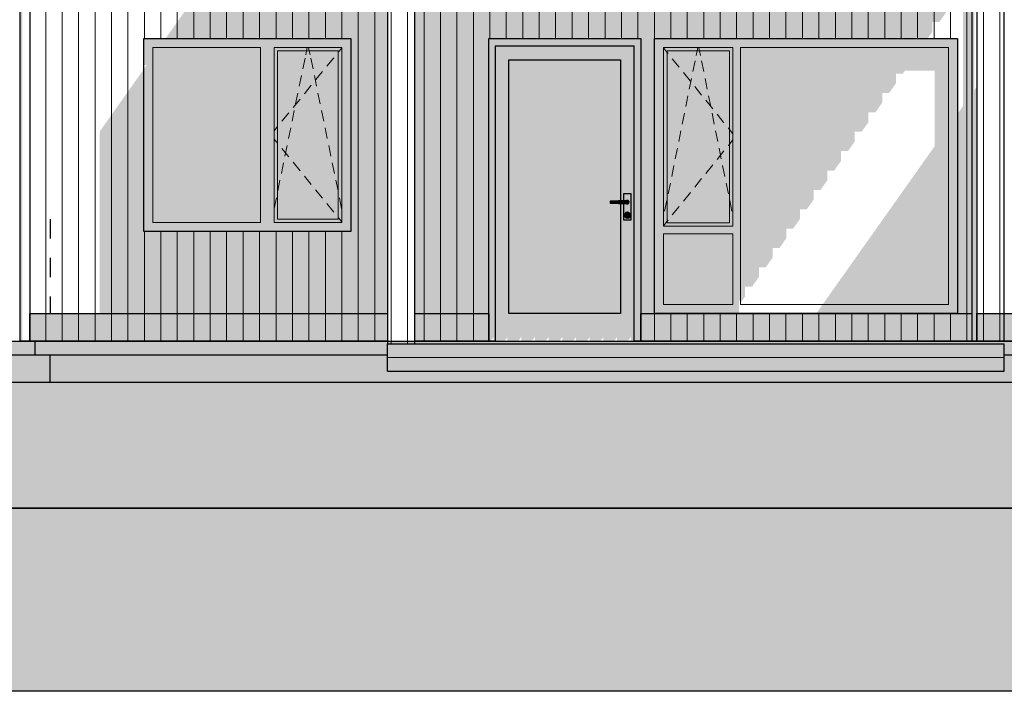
# Model space of a CAD drawing. Header units: millimetres. Extents: x -173540 to -139139, y 35243 to 48180.
# Tile 2 of 21: x -166166 to -158982, y 35243 to 40146. Entities that reach past the tile are written whole.
import ezdxf

# ---------------------------------------------------------------- set-up
doc = ezdxf.new("R2010")
doc.units = ezdxf.units.MM
doc.header["$LTSCALE"] = 0.5
doc.header["$MEASUREMENT"] = 0
doc.linetypes.add('PLINE', pattern=[0])
doc.linetypes.add('Små Stiplet', pattern=[564.444444, 282.222222, -282.222222])
for name, color, linetype in [('0(Nye konstruksjoner)', 7, 'Continuous'), ('23-- Yttervegger(Nye konstruksjoner)', 7, 'Continuous'), ('231- Bærende yttervegger(Nye konstruksjoner)', 7, 'Continuous'), ('244- Vinduer_ dører_ foldevegger(Nye konstruksjoner)', 7, 'Continuous'), ('25-- Dekker(Nye konstruksjoner)', 7, 'Continuous'), ('265- Gesimser_ takrenner og nedløp(Nye konstruksjoner)', 7, 'Continuous'), ('878- Annen overflate_visuell informasjon (Skravur)(Nye konstruksjoner)', 7, 'Continuous')]:
    doc.layers.add(name, color=color, linetype=linetype)
for name, color, linetype, lineweight in [('234- Vinduer_ dører_ porter(Nye konstruksjoner)', 7, 'Continuous', 0), ('235- Utvendig kledning og overflate(Nye konstruksjoner)', 7, 'Continuous', 0), ('255- Gulvoverflate(Nye konstruksjoner)', 7, 'Continuous', 0)]:
    doc.layers.add(name, color=color, linetype=linetype, lineweight=lineweight)

# ---------------------------------------------------------------- blocks, each defined once
blk = doc.blocks.new('*X2', base_point=(14542393.9, 0))
at = {"layer": '235- Utvendig kledning og overflate(Nye konstruksjoner)', "linetype": 'PLINE'}
for p, q in [((-165976.5, 41300), (-165976.5, 40002.7)), ((-165976.5, 40000), (-165976.5, 41300)), ((-165856.5, 41300), (-165856.5, 40002.7)), ((-165856.5, 40000), (-165856.5, 41300)), ((-165736.5, 41300), (-165736.5, 40002.7)), ((-165736.5, 40000), (-165736.5, 41300)), ((-165616.4, 41300), (-165616.4, 40002.7)), ((-165616.4, 40000), (-165616.4, 41300)), ((-165496.4, 41300), (-165496.4, 40002.7)), ((-165496.4, 40000), (-165496.4, 41300)), ((-165376.4, 41300), (-165376.4, 40002.7)), ((-165376.4, 40000), (-165376.4, 41300)), ((-165256.3, 41300), (-165256.3, 40010)), ((-165256.3, 40010), (-165256.3, 41300)), ((-165136.3, 41300), (-165136.3, 40010)), ((-165136.3, 40010), (-165136.3, 41300)), ((-165016.3, 41300), (-165016.3, 40010)), ((-165016.3, 40010), (-165016.3, 41300)), ((-164896.2, 41300), (-164896.2, 40010)), ((-164896.2, 40010), (-164896.2, 41300)), ((-164776.2, 41300), (-164776.2, 40010)), ((-164776.2, 40010), (-164776.2, 41300)), ((-164656.2, 41300), (-164656.2, 40010)), ((-164656.2, 40010), (-164656.2, 41300)), ((-164536.1, 41300), (-164536.1, 40010)), ((-164536.1, 40010), (-164536.1, 41300)), ((-164416.1, 41300), (-164416.1, 40010)), ((-164416.1, 40010), (-164416.1, 41300)), ((-164296.1, 41300), (-164296.1, 40010)), ((-164296.1, 40010), (-164296.1, 41300)), ((-164176.1, 41300), (-164176.1, 40010)), ((-164176.1, 40010), (-164176.1, 41300)), ((-164056, 41300), (-164056, 40010)), ((-164056, 40010), (-164056, 41300)), ((-163936, 41300), (-163936, 40010)), ((-163936, 40010), (-163936, 41300)), ((-163816, 41300), (-163816, 40010)), ((-163816, 40010), (-163816, 41300)), ((-163695.9, 41300), (-163695.9, 40002.7)), ((-163695.9, 40000), (-163695.9, 41300)), ((-163575.9, 41300), (-163575.9, 40002.7)), ((-163575.9, 40000), (-163575.9, 41300)), ((-165976.5, 40002.7), (-165976.5, 37800)), ((-165976.5, 37800), (-165976.5, 40000)), ((-165856.5, 40002.7), (-165856.5, 37800)), ((-165856.5, 37800), (-165856.5, 40000)), ((-165736.5, 40002.7), (-165736.5, 37800)), ((-165736.5, 37800), (-165736.5, 40000)), ((-165616.4, 40002.7), (-165616.4, 37800)), ((-165616.4, 37800), (-165616.4, 40000)), ((-165496.4, 40002.7), (-165496.4, 37800)), ((-165496.4, 37800), (-165496.4, 40000)), ((-165376.4, 40002.7), (-165376.4, 37800)), ((-165376.4, 37800), (-165376.4, 40000)), ((-163695.9, 40002.7), (-163695.9, 37800)), ((-163695.9, 37800), (-163695.9, 40000)), ((-163575.9, 40002.7), (-163575.9, 37800)), ((-163575.9, 37800), (-163575.9, 40000)), ((-165256.3, 38600), (-165256.3, 37800)), ((-165256.3, 37800), (-165256.3, 38600)), ((-165136.3, 38600), (-165136.3, 37800)), ((-165136.3, 37800), (-165136.3, 38600)), ((-165016.3, 38600), (-165016.3, 37800)), ((-165016.3, 37800), (-165016.3, 38600)), ((-164896.2, 38600), (-164896.2, 37800)), ((-164896.2, 37800), (-164896.2, 38600)), ((-164776.2, 38600), (-164776.2, 37800)), ((-164776.2, 37800), (-164776.2, 38600)), ((-164656.2, 38600), (-164656.2, 37800)), ((-164656.2, 37800), (-164656.2, 38600)), ((-164536.1, 38600), (-164536.1, 37800)), ((-164536.1, 37800), (-164536.1, 38600)), ((-164416.1, 38600), (-164416.1, 37800)), ((-164416.1, 37800), (-164416.1, 38600)), ((-164296.1, 38600), (-164296.1, 37800)), ((-164296.1, 37800), (-164296.1, 38600)), ((-164176.1, 38600), (-164176.1, 37800)), ((-164176.1, 37800), (-164176.1, 38600)), ((-164056, 38600), (-164056, 37800)), ((-164056, 37800), (-164056, 38600)), ((-163936, 38600), (-163936, 37800)), ((-163936, 37800), (-163936, 38600)), ((-163816, 38600), (-163816, 37800)), ((-163816, 37800), (-163816, 38600))]:
    blk.add_line(p, q, dxfattribs=at)
blk = doc.blocks.new('*X3', base_point=(14542393.9, 0))
at = {"layer": '235- Utvendig kledning og overflate(Nye konstruksjoner)', "linetype": 'PLINE'}
for p, q in [((-163095.8, 41080), (-163095.8, 40002.7)), ((-163095.8, 40000), (-163095.8, 41080)), ((-162975.7, 41080), (-162975.7, 40002.7)), ((-162975.7, 40000), (-162975.7, 41080)), ((-162495.6, 41080), (-162495.6, 40010)), ((-162495.6, 40010), (-162495.6, 41080)), ((-162375.6, 41080), (-162375.6, 40010)), ((-162375.6, 40010), (-162375.6, 41080)), ((-161895.5, 41080), (-161895.5, 40010)), ((-161895.5, 40010), (-161895.5, 41080)), ((-161775.4, 41080), (-161775.4, 40010)), ((-161775.4, 40010), (-161775.4, 41080)), ((-161295.3, 41080), (-161295.3, 40010)), ((-161295.3, 40010), (-161295.3, 41080)), ((-161175.3, 41080), (-161175.3, 40010)), ((-161175.3, 40010), (-161175.3, 41080)), ((-160695.1, 41080), (-160695.1, 40010)), ((-160695.1, 40010), (-160695.1, 41080)), ((-160575.1, 41080), (-160575.1, 40010)), ((-160575.1, 40010), (-160575.1, 41080)), ((-160095, 41080), (-160095, 40010)), ((-160095, 40010), (-160095, 41080)), ((-159975, 41080), (-159975, 40010)), ((-159975, 40010), (-159975, 41080)), ((-159494.8, 41080), (-159494.8, 40010)), ((-159494.8, 40010), (-159494.8, 41080)), ((-159374.8, 41080), (-159374.8, 40010)), ((-159374.8, 40010), (-159374.8, 41080)), ((-163215.8, 40800), (-163215.8, 40002.7)), ((-163215.8, 40000), (-163215.8, 40800)), ((-162855.7, 40800), (-162855.7, 40002.7)), ((-162855.7, 40000), (-162855.7, 40800)), ((-162735.7, 40800), (-162735.7, 40010)), ((-162735.7, 40010), (-162735.7, 40800)), ((-162615.6, 40800), (-162615.6, 40010)), ((-162615.6, 40010), (-162615.6, 40800)), ((-162255.6, 40800), (-162255.6, 40010)), ((-162255.6, 40010), (-162255.6, 40800)), ((-162135.5, 40800), (-162135.5, 40010)), ((-162135.5, 40010), (-162135.5, 40800)), ((-162015.5, 40800), (-162015.5, 40010)), ((-162015.5, 40010), (-162015.5, 40800)), ((-161655.4, 40800), (-161655.4, 40010)), ((-161655.4, 40010), (-161655.4, 40800)), ((-161535.4, 40800), (-161535.4, 40002.7)), ((-161535.4, 40000), (-161535.4, 40800)), ((-161415.3, 40800), (-161415.3, 40010)), ((-161415.3, 40010), (-161415.3, 40800)), ((-161055.2, 40800), (-161055.2, 40010)), ((-161055.2, 40010), (-161055.2, 40800)), ((-160935.2, 40800), (-160935.2, 40010)), ((-160935.2, 40010), (-160935.2, 40800)), ((-160815.2, 40800), (-160815.2, 40010)), ((-160815.2, 40010), (-160815.2, 40800)), ((-160455.1, 40800), (-160455.1, 40010)), ((-160455.1, 40010), (-160455.1, 40800)), ((-160335.1, 40800), (-160335.1, 40010)), ((-160335.1, 40010), (-160335.1, 40800)), ((-160215, 40800), (-160215, 40010)), ((-160215, 40010), (-160215, 40800)), ((-159854.9, 40800), (-159854.9, 40010)), ((-159854.9, 40010), (-159854.9, 40800)), ((-159734.9, 40800), (-159734.9, 40010)), ((-159734.9, 40010), (-159734.9, 40800)), ((-159614.9, 40800), (-159614.9, 40010)), ((-159614.9, 40010), (-159614.9, 40800)), ((-159254.8, 40800), (-159254.8, 40002.7)), ((-159254.8, 40000), (-159254.8, 40800)), ((-163215.8, 40002.7), (-163215.8, 37800)), ((-163215.8, 37800), (-163215.8, 40000)), ((-163095.8, 40002.7), (-163095.8, 37800)), ((-163095.8, 37800), (-163095.8, 40000)), ((-162975.7, 40002.7), (-162975.7, 37800)), ((-162975.7, 37800), (-162975.7, 40000)), ((-162855.7, 40002.7), (-162855.7, 37800)), ((-162855.7, 37800), (-162855.7, 40000)), ((-161535.4, 40002.7), (-161535.4, 37800)), ((-161535.4, 37800), (-161535.4, 40000)), ((-159254.8, 40002.7), (-159254.8, 37800)), ((-159254.8, 37800), (-159254.8, 40000)), ((-161415.3, 38000), (-161415.3, 37800)), ((-161415.3, 37800), (-161415.3, 38000)), ((-161295.3, 38000), (-161295.3, 37800)), ((-161295.3, 37800), (-161295.3, 38000)), ((-161175.3, 38000), (-161175.3, 37800)), ((-161175.3, 37800), (-161175.3, 38000)), ((-161055.2, 38000), (-161055.2, 37800)), ((-161055.2, 37800), (-161055.2, 38000)), ((-160935.2, 38000), (-160935.2, 37800)), ((-160935.2, 37800), (-160935.2, 38000)), ((-160815.2, 38000), (-160815.2, 37800)), ((-160815.2, 37800), (-160815.2, 38000)), ((-160695.1, 38000), (-160695.1, 37800)), ((-160695.1, 37800), (-160695.1, 38000)), ((-160575.1, 38000), (-160575.1, 37800)), ((-160575.1, 37800), (-160575.1, 38000)), ((-160455.1, 38000), (-160455.1, 37800)), ((-160455.1, 37800), (-160455.1, 38000)), ((-160335.1, 38000), (-160335.1, 37800)), ((-160335.1, 37800), (-160335.1, 38000)), ((-160215, 38000), (-160215, 37800)), ((-160215, 37800), (-160215, 38000)), ((-160095, 38000), (-160095, 37800)), ((-160095, 37800), (-160095, 38000)), ((-159975, 38000), (-159975, 37800)), ((-159975, 37800), (-159975, 38000)), ((-159854.9, 38000), (-159854.9, 37800)), ((-159854.9, 37800), (-159854.9, 38000)), ((-159734.9, 38000), (-159734.9, 37800)), ((-159734.9, 37800), (-159734.9, 38000)), ((-159614.9, 38000), (-159614.9, 37800)), ((-159614.9, 37800), (-159614.9, 38000)), ((-159494.8, 38000), (-159494.8, 37800)), ((-159494.8, 37800), (-159494.8, 38000)), ((-159374.8, 38000), (-159374.8, 37800)), ((-159374.8, 37800), (-159374.8, 38000))]:
    blk.add_line(p, q, dxfattribs=at)
blk = doc.blocks.new('*X360', base_point=(14542393.9, 0))
at = {"layer": '235- Utvendig kledning og overflate(Nye konstruksjoner)', "linetype": 'PLINE'}
for p, q in [((-163455.9, 40800), (-163455.9, 40002.7)), ((-163455.9, 40000), (-163455.9, 40800)), ((-163335.8, 40800), (-163335.8, 40002.7)), ((-163335.8, 40000), (-163335.8, 40800)), ((-163455.9, 40002.7), (-163455.9, 37780)), ((-163455.9, 37780), (-163455.9, 40000)), ((-163335.8, 40002.7), (-163335.8, 37780)), ((-163335.8, 37780), (-163335.8, 40000))]:
    blk.add_line(p, q, dxfattribs=at)
blk = doc.blocks.new('*X361', base_point=(14542393.9, 0))
at = {"layer": '235- Utvendig kledning og overflate(Nye konstruksjoner)', "linetype": 'PLINE'}
for p, q in [((-159134.7, 40800), (-159134.7, 40002.7)), ((-159134.7, 40000), (-159134.7, 40800)), ((-159014.7, 40800), (-159014.7, 40002.7)), ((-159014.7, 40000), (-159014.7, 40800)), ((-159134.7, 40002.7), (-159134.7, 37800)), ((-159134.7, 37800), (-159134.7, 40000)), ((-159014.7, 40002.7), (-159014.7, 37800)), ((-159014.7, 37800), (-159014.7, 40000))]:
    blk.add_line(p, q, dxfattribs=at)

msp = doc.modelspace()

# ---------------------------------------------------------------- hatches: boundary and pattern name
at = {"layer": '0(Nye konstruksjoner)', "linetype": 'Continuous'}
msp.add_hatch(color=256, dxfattribs=at).paths.add_polyline_path([(-166147.5, 43263.5), (-166166.2, 43263.5), (-166166.2, 37800), (-166147.5, 37800)])
at = {"layer": '23-- Yttervegger(Nye konstruksjoner)', "linetype": 'Continuous'}
for points in [[(-165582.1, 37800), (-165082.1, 37800), (-165082.1, 37865.5), (-165057.1, 37900.9), (-165057.1, 37830.2), (-165007.1, 37830.2), (-164957.1, 37900.9), (-164957.1, 37830.2), (-164907.1, 37830.2), (-164857.1, 37900.9), (-164857.1, 37830.2), (-164807.1, 37830.2), (-164757.1, 37900.9), (-164757.1, 37830.2), (-164707.1, 37830.2), (-164657.1, 37900.9), (-164657.1, 37830.2), (-164607.1, 37830.2), (-164557.1, 37900.9), (-164557.1, 37830.2), (-164507.1, 37830.2), (-164457.1, 37900.9), (-164457.1, 37830.2), (-164407.1, 37830.2), (-164357.1, 37900.9), (-164357.1, 37830.2), (-164307.1, 37830.2), (-164257.1, 37900.9), (-164257.1, 37830.2), (-164207.1, 37830.2), (-164157.1, 37900.9), (-164157.1, 37830.2), (-164107.1, 37830.2), (-164057.1, 37900.9), (-164057.1, 37830.2), (-164007.1, 37830.2), (-163957.1, 37900.9), (-163957.1, 37830.2), (-163907.1, 37830.2), (-163857.1, 37900.9), (-163857.1, 37830.2), (-163807.1, 37830.2), (-163757.1, 37900.9), (-163757.1, 37830.2), (-163707.1, 37830.2), (-163657.1, 37900.9), (-163657.1, 37830.2), (-163607.1, 37830.2), (-163557.1, 37900.9), (-163557.1, 37830.2), (-163507.1, 37830.2), (-163482.1, 37865.5), (-163482.1, 41300), (-164189.2, 41300), (-165101.4, 40010), (-163750.4, 40010), (-163750.4, 38600), (-165260.4, 38600), (-165260.4, 39785.2), (-165582.1, 39330.2)], [(-163257.1, 41080), (-163282.1, 41080), (-163282.1, 37865.5), (-163257.1, 37900.9), (-163257.1, 37830.2), (-163207.1, 37830.2), (-163157.1, 37900.9), (-163157.1, 37830.2), (-163107.1, 37830.2), (-163057.1, 37900.9), (-163057.1, 37830.2), (-163007.1, 37830.2), (-162957.1, 37900.9), (-162957.1, 37830.2), (-162907.1, 37830.2), (-162857.1, 37900.9), (-162857.1, 37830.2), (-162807.1, 37830.2), (-162757.1, 37900.9), (-162757.1, 37830.2), (-162744.1, 37830.2), (-162744.1, 40010), (-161634.1, 40010), (-161634.1, 37830.2), (-161607.1, 37830.2), (-161557.1, 37900.9), (-161557.1, 37830.2), (-161507.1, 37830.2), (-161457.1, 37900.9), (-161457.1, 37830.2), (-161407.1, 37830.2), (-161369.1, 37883.9), (-161369.1, 37830.2), (-161319.1, 37830.2), (-161282.1, 37882.5), (-161282.1, 37800), (-160782.1, 37800), (-160782.1, 38000), (-161534.1, 38000), (-161534.1, 40010), (-159540.8, 40010), (-159507.1, 40057.5), (-159507.1, 40128.2), (-159457.1, 40128.2), (-159407.1, 40199), (-159407.1, 40269.7), (-159357.1, 40269.7), (-159307.1, 40340.4), (-159307.1, 40411.1), (-159283.4, 40411.1), (-159283.4, 39515.4), (-159324.1, 39457.8), (-159324.1, 38000), (-160354.9, 38000), (-160496.4, 37800), (-159219.6, 37800), (-159219.6, 40800), (-159269.1, 40800), (-159269.1, 41080), (-159307.1, 41080), (-159307.1, 40800), (-159357.1, 40800), (-159357.1, 41080), (-159407.1, 41080), (-159407.1, 40800), (-159457.1, 40800), (-159457.1, 41080), (-159507.1, 41080), (-159507.1, 40800), (-159557.1, 40800), (-159557.1, 41080), (-159607.1, 41080), (-159607.1, 40800), (-159657.1, 40800), (-159657.1, 41080), (-159707.1, 41080), (-159707.1, 40800), (-159757.1, 40800), (-159757.1, 41080), (-159807.1, 41080), (-159807.1, 40800), (-159857.1, 40800), (-159857.1, 41080), (-159907.1, 41080), (-159907.1, 40800), (-159957.1, 40800), (-159957.1, 41080), (-160007.1, 41080), (-160007.1, 40800), (-160057.1, 40800), (-160057.1, 41080), (-160107.1, 41080), (-160107.1, 40800), (-160157.1, 40800), (-160157.1, 41080), (-160207.1, 41080), (-160207.1, 40800), (-160257.1, 40800), (-160257.1, 41080), (-160307.1, 41080), (-160307.1, 40800), (-160357.1, 40800), (-160357.1, 41080), (-160407.1, 41080), (-160407.1, 40800), (-160457.1, 40800), (-160457.1, 41080), (-160507.1, 41080), (-160507.1, 40800), (-160557.1, 40800), (-160557.1, 41080), (-160607.1, 41080), (-160607.1, 40800), (-160657.1, 40800), (-160657.1, 41080), (-160707.1, 41080), (-160707.1, 40800), (-160757.1, 40800), (-160757.1, 41080), (-160807.1, 41080), (-160807.1, 40800), (-160857.1, 40800), (-160857.1, 41080), (-160907.1, 41080), (-160907.1, 40800), (-160957.1, 40800), (-160957.1, 41080), (-161007.1, 41080), (-161007.1, 40800), (-161057.1, 40800), (-161057.1, 41080), (-161107.1, 41080), (-161107.1, 40800), (-161157.1, 40800), (-161157.1, 41080), (-161207.1, 41080), (-161207.1, 40800), (-161257.1, 40800), (-161257.1, 41080), (-161307.1, 41080), (-161307.1, 40800), (-161357.1, 40800), (-161357.1, 41080), (-161407.1, 41080), (-161407.1, 40800), (-161457.1, 40800), (-161457.1, 41080), (-161507.1, 41080), (-161507.1, 40800), (-161557.1, 40800), (-161557.1, 41080), (-161607.1, 41080), (-161607.1, 40800), (-161657.1, 40800), (-161657.1, 41080), (-161707.1, 41080), (-161707.1, 40800), (-161757.1, 40800), (-161757.1, 41080), (-161807.1, 41080), (-161807.1, 40800), (-161857.1, 40800), (-161857.1, 41080), (-161907.1, 41080), (-161907.1, 40800), (-161957.1, 40800), (-161957.1, 41080), (-162007.1, 41080), (-162007.1, 40800), (-162057.1, 40800), (-162057.1, 41080), (-162107.1, 41080), (-162107.1, 40800), (-162157.1, 40800), (-162157.1, 41080), (-162207.1, 41080), (-162207.1, 40800), (-162257.1, 40800), (-162257.1, 41080), (-162307.1, 41080), (-162307.1, 40800), (-162357.1, 40800), (-162357.1, 41080), (-162407.1, 41080), (-162407.1, 40800), (-162457.1, 40800), (-162457.1, 41080), (-162507.1, 41080), (-162507.1, 40800), (-162557.1, 40800), (-162557.1, 41080), (-162607.1, 41080), (-162607.1, 40800), (-162657.1, 40800), (-162657.1, 41080), (-162707.1, 41080), (-162707.1, 40800), (-162757.1, 40800), (-162757.1, 41080), (-162807.1, 41080), (-162807.1, 40800), (-162857.1, 40800), (-162857.1, 41080), (-162907.1, 41080), (-162907.1, 40800), (-162957.1, 40800), (-162957.1, 41080), (-163007.1, 41080), (-163007.1, 40800), (-163057.1, 40800), (-163057.1, 41080), (-163107.1, 41080), (-163107.1, 40800), (-163157.1, 40800), (-163157.1, 41080), (-163207.1, 41080), (-163207.1, 40800), (-163257.1, 40800)]]:
    msp.add_hatch(color=256, dxfattribs=at).paths.add_polyline_path(points)
at = {"layer": '244- Vinduer_ dører_ foldevegger(Nye konstruksjoner)', "linetype": 'Continuous'}
for points in [[(-164310.4, 39944), (-163816.4, 39944), (-163750.4, 39944), (-163750.4, 40010), (-165260.4, 40010), (-165260.4, 39944), (-165194.4, 39944), (-164410.4, 39944)], [(-165260.4, 39816.3), (-165238.4, 39816.3), (-165260.4, 39785.2), (-165260.4, 38666), (-165194.4, 38666), (-165194.4, 39944), (-165260.4, 39944)], [(-165194.4, 38666), (-164410.4, 38666), (-164410.4, 39944), (-165194.4, 39944)], [(-164310.4, 38666), (-164310.4, 39944), (-164410.4, 39944), (-164410.4, 38666)], [(-163816.4, 39944), (-164310.4, 39944), (-164310.4, 39919), (-164285.4, 39919), (-163841.4, 39919), (-163816.4, 39919)], [(-163750.4, 38666), (-163750.4, 39944), (-163816.4, 39944), (-163816.4, 38666)], [(-162744.1, 40010), (-162744.1, 39940), (-162696.1, 39940), (-162696.1, 39952), (-161682.1, 39952), (-161682.1, 39940), (-161634.1, 39940), (-161634.1, 40010)], [(-162696.1, 39852), (-162596.1, 39852), (-161782.1, 39852), (-161682.1, 39852), (-161682.1, 39952), (-162696.1, 39952)], [(-161468.1, 38638), (-161468.1, 39944), (-161534.1, 40010), (-161534.1, 38000), (-161468.1, 38066), (-161468.1, 38582)], [(-161534.1, 40010), (-161468.1, 39944), (-160962.1, 39944), (-160906.1, 39944), (-159390.1, 39944), (-159324.1, 40010)], [(-161468.1, 39944), (-161468.1, 38638), (-161442.1, 38664), (-161442.1, 39918)], [(-161468.1, 39944), (-161442.1, 39918), (-160988.1, 39918), (-160962.1, 39944)], [(-160988.1, 38664), (-160962.1, 38638), (-160962.1, 39944), (-160988.1, 39918)], [(-160962.1, 38066), (-160919.1, 38066), (-160919.1, 38096), (-160906.1, 38096), (-160906.1, 39944), (-160962.1, 39944)], [(-160906.1, 38079.1), (-160873.1, 38125.7), (-160873.1, 38196.4), (-160823.1, 38196.4), (-160773.1, 38267.1), (-160773.1, 38337.9), (-160723.1, 38337.9), (-160673.1, 38408.6), (-160673.1, 38479.3), (-160623.1, 38479.3), (-160573.1, 38550), (-160573.1, 38620.7), (-160523.1, 38620.7), (-160473.1, 38691.4), (-160473.1, 38762.1), (-160423.1, 38762.1), (-160373.1, 38832.8), (-160373.1, 38903.5), (-160323.1, 38903.5), (-160273.1, 38974.2), (-160273.1, 39045), (-160223.1, 39045), (-160173.1, 39115.7), (-160173.1, 39186.4), (-160123.1, 39186.4), (-160073.1, 39257.1), (-160073.1, 39327.8), (-160023.1, 39327.8), (-159973.1, 39398.5), (-159973.1, 39469.2), (-159923.1, 39469.2), (-159873.1, 39539.9), (-159873.1, 39610.6), (-159823.1, 39610.6), (-159773.1, 39681.4), (-159773.1, 39752.1), (-159723.1, 39752.1), (-159706.8, 39775.2), (-159490.1, 39775.2), (-159490.1, 39223), (-160308.3, 38066), (-159390.1, 38066), (-159390.1, 39944), (-160906.1, 39944)], [(-159390.1, 38066), (-159324.1, 38000), (-159324.1, 40010), (-159390.1, 39944)], [(-164285.4, 39919), (-164310.4, 39919), (-164310.4, 38691), (-164285.4, 38691)], [(-164285.4, 38691), (-163841.4, 38691), (-163841.4, 39919), (-164285.4, 39919)], [(-163841.4, 38691), (-163816.4, 38691), (-163816.4, 39919), (-163841.4, 39919)], [(-162696.1, 39940), (-162744.1, 39940), (-162744.1, 37800), (-162728.5, 37800), (-162707.1, 37830.2), (-162707.1, 37800), (-162696.1, 37800)], [(-161682.1, 39940), (-161682.1, 37800), (-161634.1, 37800), (-161634.1, 39940)], [(-161442.1, 38664), (-160988.1, 38664), (-160988.1, 39918), (-161442.1, 39918)], [(-162696.1, 38000), (-162596.1, 38000), (-162596.1, 39852), (-162696.1, 39852)], [(-162596.1, 39852), (-162596.1, 38000), (-161782.1, 38000), (-161782.1, 38804.7), (-161783.9, 38804.8), (-161797.3, 38805.2), (-161823.7, 38806), (-161849.5, 38806.7), (-161857.6, 38807), (-161857.6, 38821), (-161849.5, 38821.3), (-161823.7, 38822), (-161797.3, 38822.8), (-161783.9, 38823.2), (-161782.1, 38823.3), (-161782.1, 39852)], [(-161782.1, 38804.7), (-161782.1, 38000), (-161682.1, 38000), (-161682.1, 39852), (-161782.1, 39852), (-161782.1, 38823.3), (-161770.5, 38823.6), (-161760.6, 38823.9), (-161760.6, 38874), (-161703.6, 38874), (-161703.6, 38684), (-161760.6, 38684), (-161760.6, 38804.1), (-161770.5, 38804.4)], [(-161849.5, 38821.3), (-161857.6, 38821), (-161857.6, 38807), (-161849.5, 38806.7)], [(-161823.7, 38822), (-161849.5, 38821.3), (-161849.5, 38806.7), (-161823.7, 38806)], [(-161797.3, 38822.8), (-161823.7, 38822), (-161823.7, 38806), (-161797.3, 38805.2)], [(-161797.3, 38822.8), (-161797.3, 38805.2), (-161770.5, 38804.4), (-161770.5, 38823.6)], [(-161757.1, 38824), (-161770.5, 38823.6), (-161770.5, 38804.4), (-161757.1, 38804)], [(-161757.1, 38804), (-161732.1, 38804), (-161727.1, 38805.3), (-161723.5, 38809), (-161722.1, 38814), (-161723.5, 38819), (-161727.1, 38822.7), (-161732.1, 38824), (-161757.1, 38824)], [(-161739.9, 38824), (-161738.5, 38824), (-161738.1, 38824.4), (-161738.6, 38825.3)], [(-161738.5, 38804), (-161739.9, 38804), (-161738.6, 38802.7), (-161738.1, 38803.6)], [(-161738.6, 38825.3), (-161738.1, 38824.4), (-161732.1, 38826), (-161732.1, 38827)], [(-161738.1, 38803.6), (-161738.6, 38802.7), (-161732.1, 38801), (-161732.1, 38802)], [(-161738.5, 38804), (-161738.1, 38803.6), (-161732.1, 38802), (-161726.1, 38803.6), (-161721.8, 38808), (-161720.1, 38814), (-161721.8, 38820), (-161726.1, 38824.4), (-161732.1, 38826), (-161738.1, 38824.4), (-161738.5, 38824), (-161732.1, 38824), (-161727.1, 38822.7), (-161723.5, 38819), (-161722.1, 38814), (-161723.5, 38809), (-161727.1, 38805.3), (-161732.1, 38804)], [(-161732.1, 38827), (-161732.1, 38826), (-161726.1, 38824.4), (-161725.6, 38825.3)], [(-161732.1, 38802), (-161732.1, 38801), (-161725.6, 38802.7), (-161726.1, 38803.6)], [(-161726.1, 38824.4), (-161721.8, 38820), (-161720.9, 38820.5), (-161725.6, 38825.3)], [(-161721.8, 38808), (-161726.1, 38803.6), (-161725.6, 38802.7), (-161720.9, 38807.5)], [(-161720.9, 38820.5), (-161721.8, 38820), (-161720.1, 38814), (-161719.1, 38814)], [(-161720.1, 38814), (-161721.8, 38808), (-161720.9, 38807.5), (-161719.1, 38814)], [(-161751.2, 38730), (-161754.1, 38719), (-161752.1, 38719), (-161749.5, 38729)], [(-161751.2, 38730), (-161749.5, 38729), (-161742.1, 38736.3), (-161743.1, 38738.1)], [(-161743.1, 38738.1), (-161742.1, 38736.3), (-161732.1, 38739), (-161732.1, 38741)], [(-161737.8, 38733.7), (-161740.1, 38728), (-161739.1, 38728), (-161737.1, 38732.9)], [(-161739.1, 38728), (-161740.1, 38728), (-161737.8, 38722.3), (-161737.1, 38723.1)], [(-161739.1, 38728), (-161737.1, 38723.1), (-161732.1, 38721), (-161727.2, 38723.1), (-161725.1, 38728), (-161727.2, 38732.9), (-161732.1, 38735), (-161737.1, 38732.9)], [(-161732.1, 38736), (-161737.8, 38733.7), (-161737.1, 38732.9), (-161732.1, 38735)], [(-161737.8, 38722.3), (-161732.1, 38720), (-161732.1, 38721), (-161737.1, 38723.1)], [(-161732.1, 38741), (-161732.1, 38739), (-161722.1, 38736.3), (-161721.1, 38738.1)], [(-161732.1, 38736), (-161732.1, 38735), (-161727.2, 38732.9), (-161726.5, 38733.7)], [(-161732.1, 38720), (-161726.5, 38722.3), (-161727.2, 38723.1), (-161732.1, 38721)], [(-161726.5, 38733.7), (-161727.2, 38732.9), (-161725.1, 38728), (-161724.1, 38728)], [(-161727.2, 38723.1), (-161726.5, 38722.3), (-161724.1, 38728), (-161725.1, 38728)], [(-161721.1, 38738.1), (-161722.1, 38736.3), (-161714.8, 38729), (-161713.1, 38730)], [(-161713.1, 38730), (-161714.8, 38729), (-161712.1, 38719), (-161710.1, 38719)], [(-165260.4, 38666), (-165260.4, 38600), (-163750.4, 38600), (-163750.4, 38666), (-163816.4, 38666), (-164310.4, 38666), (-164410.4, 38666), (-165194.4, 38666)], [(-164310.4, 38691), (-164310.4, 38666), (-163816.4, 38666), (-163816.4, 38691), (-163841.4, 38691), (-164285.4, 38691)], [(-161754.1, 38719), (-161751.2, 38708), (-161749.5, 38709), (-161752.1, 38719)], [(-161749.5, 38709), (-161751.2, 38708), (-161743.1, 38699.9), (-161742.1, 38701.7)], [(-161743.1, 38699.9), (-161732.1, 38697), (-161732.1, 38699), (-161742.1, 38701.7)], [(-161732.1, 38699), (-161732.1, 38697), (-161721.1, 38699.9), (-161722.1, 38701.7)], [(-161722.1, 38701.7), (-161721.1, 38699.9), (-161713.1, 38708), (-161714.8, 38709)], [(-161714.8, 38709), (-161713.1, 38708), (-161710.1, 38719), (-161712.1, 38719)], [(-161468.1, 38638), (-160962.1, 38638), (-160988.1, 38664), (-161442.1, 38664)], [(-161468.1, 38582), (-160962.1, 38582), (-160962.1, 38638), (-161468.1, 38638)], [(-161468.1, 38066), (-160962.1, 38066), (-160962.1, 38582), (-161468.1, 38582)], [(-161468.1, 38066), (-161534.1, 38000), (-160919.1, 38000), (-160919.1, 38066)], [(-160308.3, 38066), (-160354.9, 38000), (-159324.1, 38000), (-159390.1, 38066)], [(-162696.1, 38000), (-162696.1, 37800), (-162628.5, 37800), (-162607.1, 37830.2), (-162607.1, 37800), (-162528.5, 37800), (-162507.1, 37830.2), (-162507.1, 37800), (-162428.5, 37800), (-162407.1, 37830.2), (-162407.1, 37800), (-162328.5, 37800), (-162307.1, 37830.2), (-162307.1, 37800), (-162228.5, 37800), (-162207.1, 37830.2), (-162207.1, 37800), (-162128.5, 37800), (-162107.1, 37830.2), (-162107.1, 37800), (-162028.5, 37800), (-162007.1, 37830.2), (-162007.1, 37800), (-161928.5, 37800), (-161907.1, 37830.2), (-161907.1, 37800), (-161828.5, 37800), (-161807.1, 37830.2), (-161807.1, 37800), (-161728.5, 37800), (-161707.1, 37830.2), (-161707.1, 37800), (-161682.1, 37800), (-161682.1, 38000)]]:
    msp.add_hatch(color=256, dxfattribs=at).paths.add_polyline_path(points)
h = msp.add_hatch(color=256, dxfattribs=at)
h.paths.add_polyline_path([(-161757.1, 38804), (-161760.6, 38804.1), (-161760.6, 38684), (-161703.6, 38684), (-161703.6, 38874), (-161760.6, 38874), (-161760.6, 38823.9), (-161757.1, 38824), (-161739.9, 38824), (-161738.6, 38825.3), (-161732.1, 38827), (-161725.6, 38825.3), (-161720.9, 38820.5), (-161719.1, 38814), (-161720.9, 38807.5), (-161725.6, 38802.7), (-161732.1, 38801), (-161738.6, 38802.7), (-161739.9, 38804)])
h.paths.add_polyline_path([(-161751.2, 38708), (-161754.1, 38719), (-161751.2, 38730), (-161743.1, 38738.1), (-161732.1, 38741), (-161721.1, 38738.1), (-161713.1, 38730), (-161710.1, 38719), (-161713.1, 38708), (-161721.1, 38699.9), (-161732.1, 38697), (-161743.1, 38699.9)], flags=0)
h = msp.add_hatch(color=256, dxfattribs=at)
h.paths.add_polyline_path([(-161749.5, 38729), (-161752.1, 38719), (-161749.5, 38709), (-161742.1, 38701.7), (-161732.1, 38699), (-161722.1, 38701.7), (-161714.8, 38709), (-161712.1, 38719), (-161714.8, 38729), (-161722.1, 38736.3), (-161732.1, 38739), (-161742.1, 38736.3)])
h.paths.add_polyline_path([(-161740.1, 38728), (-161737.8, 38733.7), (-161732.1, 38736), (-161726.5, 38733.7), (-161724.1, 38728), (-161726.5, 38722.3), (-161732.1, 38720), (-161737.8, 38722.3)], flags=0)
at = {"layer": '25-- Dekker(Nye konstruksjoner)', "linetype": 'Continuous'}
for points in [[(-168361.4, 37800), (-168361.4, 37700), (-166053.4, 37700), (-166053.4, 37800)], [(-166053.4, 37800), (-166053.4, 37700), (-163482.1, 37700), (-163482.1, 37800)], [(-156282.1, 37800), (-163282.1, 37800), (-163282.1, 37780), (-158982.1, 37780), (-158982.1, 37700), (-156282.1, 37700)], [(-168470.4, 37500), (-165944.4, 37500), (-165944.4, 37700), (-168470.4, 37700)], [(-165944.4, 37500), (-144570.4, 37500), (-144570.4, 37700), (-144582.1, 37700), (-144582.1, 37580), (-149082.1, 37580), (-149082.1, 37700), (-151782.1, 37700), (-151782.1, 37580), (-156282.1, 37580), (-156282.1, 37700), (-158982.1, 37700), (-158982.1, 37580), (-163482.1, 37580), (-163482.1, 37700), (-165944.4, 37700)]]:
    msp.add_hatch(color=256, dxfattribs=at).paths.add_polyline_path(points)
at = {"layer": '255- Gulvoverflate(Nye konstruksjoner)', "linetype": 'Continuous'}
h = msp.add_hatch(dxfattribs=at)
h.set_pattern_fill('Linjer_120_mm_0001', color=256, style=0, pattern_type=2)
h.set_pattern_definition([(0, (14542394.04, -2e-08), (-2e-09, 120), [])])
h.paths.add_polyline_path([(-163482.1, 37780), (-163482.1, 37580), (-158982.1, 37580), (-158982.1, 37780)])
at = {"layer": '265- Gesimser_ takrenner og nedløp(Nye konstruksjoner)', "linetype": 'Continuous'}
for points in [[(-159200.9, 40800), (-159219.6, 40800), (-159219.6, 37800), (-159200.9, 37800)], [(-159200.9, 37800), (-159182.1, 37800), (-159182.1, 39658.6), (-159200.9, 39632.1)]]:
    msp.add_hatch(color=256, dxfattribs=at).paths.add_polyline_path(points)
at = {"layer": '878- Annen overflate_visuell informasjon (Skravur)(Nye konstruksjoner)', "linetype": 'Continuous'}
for points in [[(-173387.7, 36580), (-173387.7, 37800), (-144224.4, 37800), (-144224.4, 38349.9), (-144224.4, 38882.7), (-143897.2, 38909.9), (-143589.9, 38999), (-143265, 39221.2), (-142950, 39492.7), (-142662.2, 39808.9), (-142347, 40334.7), (-142111.2, 40615.7), (-142005.8, 40741.4), (-141674.4, 40958.5), (-141402.6, 41033.4), (-141224.4, 41050.2), (-139139.3, 41110.5), (-139139.3, 36580)], [(-166091.2, 37800), (-166091.2, 38000), (-163482.1, 38000), (-163482.1, 37800)], [(-163282.1, 37800), (-163282.1, 38000), (-162744.1, 38000), (-162744.1, 37800)], [(-161634.1, 38000), (-159219.6, 38000), (-159219.6, 37800), (-161634.1, 37800)], [(-159182.1, 38000), (-156282.1, 38000), (-156282.1, 37800), (-159182.1, 37800)], [(-173387.7, 35242.8), (-173387.7, 36580), (-139139.3, 36580), (-139139.3, 35242.8)]]:
    msp.add_hatch(color=256, dxfattribs=at).paths.add_polyline_path(points)

# ---------------------------------------------------------------- linework, layer by layer
at = {"layer": '0(Nye konstruksjoner)', "linetype": 'PLINE'}
for p, q in [((-166166.2, 43263.5), (-166166.2, 37800)), ((-166091.2, 43263.5), (-166091.2, 37800)), ((-166147.5, 37800), (-166166.2, 37800)), ((-166110, 37800), (-166147.5, 37800)), ((-166091.2, 37800), (-166110, 37800))]:
    msp.add_line(p, q, dxfattribs=at)
at = {"layer": '0(Nye konstruksjoner)', "linetype": 'Små Stiplet'}
for p, q in [((-165944.4, 38689.4), (-165944.4, 38000)), ((-165944.4, 38000), (-165126.9, 38000))]:
    msp.add_line(p, q, dxfattribs=at)
at = {"layer": '23-- Yttervegger(Nye konstruksjoner)', "linetype": 'PLINE'}
for p, q in [((-163482.1, 37800), (-166091.2, 37800)), ((-162744.1, 37800), (-163282.1, 37800)), ((-159219.6, 37800), (-161634.1, 37800))]:
    msp.add_line(p, q, dxfattribs=at)
at = {"layer": '231- Bærende yttervegger(Nye konstruksjoner)', "linetype": 'PLINE'}
for p, q in [((-163482.1, 40800), (-163482.1, 37780)), ((-163282.1, 37780), (-163282.1, 40800)), ((-159182.1, 40800), (-159182.1, 37800)), ((-158982.1, 37800), (-158982.1, 40800)), ((-159182.1, 37800), (-158982.1, 37800)), ((-163482.1, 37780), (-163282.1, 37780))]:
    msp.add_line(p, q, dxfattribs=at)
at = {"layer": '234- Vinduer_ dører_ porter(Nye konstruksjoner)', "linetype": 'PLINE'}
for p, q in [((-165194.4, 38666), (-165194.4, 39944)), ((-165194.4, 39944), (-164410.4, 39944)), ((-164410.4, 39944), (-164410.4, 38666)), ((-164310.4, 38666), (-164310.4, 39944)), ((-164310.4, 39944), (-163816.4, 39944)), ((-164073.6, 39919), (-164068.5, 39944)), ((-164053.1, 39919), (-164058.2, 39944)), ((-163816.4, 39944), (-163816.4, 38666)), ((-161468.1, 38638), (-161468.1, 39944)), ((-161468.1, 39944), (-160962.1, 39944)), ((-161224, 39918), (-161218.8, 39944)), ((-161206.3, 39918), (-161211.5, 39944)), ((-160962.1, 39944), (-160962.1, 38638)), ((-160906.1, 38066), (-160906.1, 39944)), ((-160906.1, 39944), (-159390.1, 39944)), ((-159390.1, 39944), (-159390.1, 38066)), ((-164285.4, 38691), (-164285.4, 39919)), ((-164285.4, 39919), (-163841.4, 39919)), ((-164079.4, 39890.6), (-164073.6, 39919)), ((-164047.3, 39890.6), (-164053.1, 39919)), ((-163841.4, 39908), (-163842.1, 39907.1)), ((-163816.4, 39938.5), (-163841.4, 39908)), ((-163841.4, 39919), (-163841.4, 38691)), ((-161468.1, 39939.7), (-161442.1, 39907.5)), ((-161442.1, 38664), (-161442.1, 39918)), ((-161442.1, 39918), (-160988.1, 39918)), ((-161442.1, 39907.5), (-161435.9, 39899.8)), ((-161231, 39883.6), (-161224, 39918)), ((-161199.3, 39883.6), (-161206.3, 39918)), ((-160988.1, 39918), (-160988.1, 38664)), ((-164100.6, 39787.2), (-164084.5, 39865.6)), ((-164026.1, 39787.2), (-164042.2, 39865.6)), ((-163873.7, 39868.4), (-163924.4, 39806.6)), ((-161404.5, 39860.9), (-161354.2, 39798.6)), ((-161254.6, 39766.9), (-161238.7, 39845.3)), ((-161175.7, 39766.9), (-161191.6, 39845.3)), ((-164126.7, 39659.8), (-164110.6, 39738.2)), ((-164000, 39659.8), (-164016.1, 39738.2)), ((-163956.1, 39767.9), (-164006.8, 39706)), ((-161322.8, 39759.7), (-161272.5, 39697.5)), ((-164038.5, 39667.3), (-164089.2, 39605.4)), ((-161280.3, 39639.4), (-161264.4, 39717.8)), ((-161241.1, 39658.6), (-161190.8, 39596.4)), ((-161150, 39639.4), (-161165.8, 39717.8)), ((-164152.8, 39532.5), (-164136.7, 39610.9)), ((-163974, 39532.5), (-163990, 39610.9)), ((-161306, 39512), (-161290.2, 39590.4)), ((-161124.3, 39512), (-161140.1, 39590.4)), ((-164120.9, 39566.8), (-164171.6, 39504.9)), ((-161159.4, 39557.5), (-161109.1, 39495.2)), ((-164203.3, 39466.2), (-164254, 39404.3)), ((-164178.9, 39405.1), (-164162.8, 39483.5)), ((-163947.9, 39405.1), (-163963.9, 39483.5)), ((-161331.7, 39384.6), (-161315.9, 39463)), ((-161098.5, 39384.6), (-161114.4, 39463)), ((-161077.7, 39456.4), (-161027.4, 39394.1)), ((-164285.4, 39366), (-164310.4, 39335.5)), ((-164284.7, 39366.9), (-164285.4, 39366)), ((-164204.9, 39277.8), (-164188.9, 39356.2)), ((-163921.8, 39277.8), (-163937.8, 39356.2)), ((-161357.5, 39257.1), (-161341.6, 39335.6)), ((-161072.8, 39257.1), (-161088.6, 39335.6)), ((-160996, 39355.2), (-160994.4, 39353.2)), ((-160994.4, 39353.2), (-160988.1, 39345.5)), ((-160988.1, 39345.5), (-160962.1, 39313.3)), ((-164285.4, 39244), (-164310.4, 39274.5)), ((-164284.7, 39243.1), (-164285.4, 39244)), ((-164231, 39150.4), (-164215, 39228.8)), ((-163895.7, 39150.4), (-163911.8, 39228.8)), ((-160996, 39226.8), (-160994.4, 39228.8)), ((-160994.4, 39228.8), (-160988.1, 39236.5)), ((-160988.1, 39236.5), (-160962.1, 39268.7)), ((-164203.3, 39143.8), (-164254, 39205.7)), ((-161383.2, 39129.7), (-161367.4, 39208.1)), ((-161077.7, 39125.6), (-161027.4, 39187.9)), ((-161047.1, 39129.7), (-161062.9, 39208.1)), ((-164257.1, 39023.1), (-164241.1, 39101.4)), ((-164120.9, 39043.2), (-164171.6, 39105.1)), ((-163869.6, 39023.1), (-163885.7, 39101.4)), ((-161159.4, 39024.5), (-161109.1, 39086.8)), ((-161408.9, 39002.3), (-161393.1, 39080.7)), ((-161021.3, 39002.3), (-161037.2, 39080.7)), ((-164283.2, 38895.7), (-164267.1, 38974.1)), ((-164038.5, 38942.7), (-164089.2, 39004.6)), ((-163843.5, 38895.7), (-163859.6, 38974.1)), ((-161434.7, 38874.9), (-161418.8, 38953.3)), ((-161241.1, 38923.4), (-161190.8, 38985.6)), ((-160995.6, 38874.9), (-161011.4, 38953.3)), ((-163956.1, 38842.1), (-164006.8, 38904)), ((-161322.8, 38822.3), (-161272.5, 38884.5)), ((-164309.3, 38768.4), (-164293.2, 38846.7)), ((-163873.7, 38741.6), (-163924.4, 38803.4)), ((-163817.4, 38768.4), (-163833.5, 38846.7)), ((-161460.4, 38747.4), (-161444.6, 38825.8)), ((-160969.9, 38747.4), (-160985.7, 38825.8)), ((-161404.5, 38721.1), (-161354.2, 38783.4)), ((-164410.4, 38666), (-165194.4, 38666)), ((-163816.4, 38666), (-164310.4, 38666)), ((-163841.4, 38691), (-164285.4, 38691)), ((-163841.4, 38702), (-163842.1, 38702.9)), ((-163816.4, 38671.5), (-163841.4, 38702)), ((-161468.1, 38642.3), (-161442.1, 38674.5)), ((-161442.1, 38674.5), (-161435.9, 38682.2)), ((-160988.1, 38664), (-161442.1, 38664)), ((-160962.1, 38638), (-161468.1, 38638)), ((-161468.1, 38066), (-161468.1, 38582)), ((-161468.1, 38582), (-160962.1, 38582)), ((-160962.1, 38582), (-160962.1, 38066)), ((-160962.1, 38066), (-161468.1, 38066)), ((-159390.1, 38066), (-160906.1, 38066))]:
    msp.add_line(p, q, dxfattribs=at)
at = {"layer": '244- Vinduer_ dører_ foldevegger(Nye konstruksjoner)', "linetype": 'PLINE'}
for p, q in [((-165260.4, 40010), (-163750.4, 40010)), ((-165260.4, 38600), (-165260.4, 40010)), ((-163750.4, 40010), (-163750.4, 38600)), ((-162744.1, 37800), (-162744.1, 40010)), ((-162744.1, 40010), (-161634.1, 40010)), ((-162696.1, 39952), (-162696.1, 39852)), ((-161682.1, 39952), (-162696.1, 39952)), ((-161682.1, 39852), (-161682.1, 39952)), ((-161634.1, 40010), (-161634.1, 37800)), ((-161534.1, 38000), (-161534.1, 40010)), ((-161534.1, 40010), (-159324.1, 40010)), ((-159324.1, 40010), (-159324.1, 38000)), ((-162696.1, 39852), (-162696.1, 38000)), ((-162596.1, 38000), (-162596.1, 39852)), ((-162596.1, 39852), (-161782.1, 39852)), ((-161782.1, 39852), (-161782.1, 38823.3)), ((-161682.1, 38000), (-161682.1, 39852)), ((-161703.6, 38874), (-161760.6, 38874)), ((-161760.6, 38874), (-161760.6, 38823.9)), ((-161703.6, 38684), (-161703.6, 38874)), ((-161849.5, 38821.3), (-161857.6, 38821)), ((-161857.6, 38821), (-161857.6, 38807)), ((-161857.6, 38807), (-161849.5, 38806.7)), ((-161823.7, 38822), (-161849.5, 38821.3)), ((-161849.5, 38806.7), (-161823.7, 38806)), ((-161797.2, 38822.8), (-161823.7, 38822)), ((-161823.7, 38806), (-161797.3, 38805.2)), ((-161797.3, 38805.2), (-161770.5, 38804.4)), ((-161770.5, 38823.6), (-161797.2, 38822.8)), ((-161782.1, 38804.7), (-161782.1, 38000)), ((-161757.1, 38824), (-161770.5, 38823.6)), ((-161770.5, 38804.4), (-161757.1, 38804)), ((-161760.6, 38804.1), (-161760.6, 38684)), ((-161732.1, 38824), (-161757.1, 38824)), ((-161757.1, 38804), (-161732.1, 38804)), ((-161738.6, 38825.3), (-161739.9, 38824)), ((-161739.9, 38804), (-161738.6, 38802.7)), ((-161732.1, 38827), (-161738.6, 38825.3)), ((-161738.6, 38802.7), (-161732.1, 38801)), ((-161738.1, 38824.4), (-161738.5, 38824)), ((-161738.5, 38804), (-161738.1, 38803.6)), ((-161732.1, 38826), (-161738.1, 38824.4)), ((-161738.1, 38803.6), (-161732.1, 38802)), ((-161725.6, 38825.3), (-161732.1, 38827)), ((-161726.1, 38824.4), (-161732.1, 38826)), ((-161727.1, 38822.7), (-161732.1, 38824)), ((-161732.1, 38804), (-161727.1, 38805.3)), ((-161732.1, 38802), (-161726.1, 38803.6)), ((-161732.1, 38801), (-161725.6, 38802.7)), ((-161723.5, 38819), (-161727.1, 38822.7)), ((-161727.1, 38805.3), (-161723.5, 38809)), ((-161721.8, 38820), (-161726.1, 38824.4)), ((-161726.1, 38803.6), (-161721.8, 38808)), ((-161720.9, 38820.5), (-161725.6, 38825.3)), ((-161725.6, 38802.7), (-161720.9, 38807.5)), ((-161722.1, 38814), (-161723.5, 38819)), ((-161723.5, 38809), (-161722.1, 38814)), ((-161720.1, 38814), (-161721.8, 38820)), ((-161721.8, 38808), (-161720.1, 38814)), ((-161719.1, 38814), (-161720.9, 38820.5)), ((-161720.9, 38807.5), (-161719.1, 38814)), ((-161751.2, 38730), (-161754.1, 38719)), ((-161749.5, 38729), (-161752.1, 38719)), ((-161743.1, 38738.1), (-161751.2, 38730)), ((-161742.1, 38736.3), (-161749.5, 38729)), ((-161732.1, 38741), (-161743.1, 38738.1)), ((-161732.1, 38739), (-161742.1, 38736.3)), ((-161737.8, 38733.7), (-161740.1, 38728)), ((-161740.1, 38728), (-161737.8, 38722.3)), ((-161737.1, 38732.9), (-161739.1, 38728)), ((-161739.1, 38728), (-161737.1, 38723.1)), ((-161732.1, 38736), (-161737.8, 38733.7)), ((-161737.8, 38722.3), (-161732.1, 38720)), ((-161732.1, 38735), (-161737.1, 38732.9)), ((-161737.1, 38723.1), (-161732.1, 38721)), ((-161721.1, 38738.1), (-161732.1, 38741)), ((-161722.1, 38736.3), (-161732.1, 38739)), ((-161726.5, 38733.7), (-161732.1, 38736)), ((-161727.2, 38732.9), (-161732.1, 38735)), ((-161732.1, 38721), (-161727.2, 38723.1)), ((-161732.1, 38720), (-161726.5, 38722.3)), ((-161725.1, 38728), (-161727.2, 38732.9)), ((-161727.2, 38723.1), (-161725.1, 38728)), ((-161724.1, 38728), (-161726.5, 38733.7)), ((-161726.5, 38722.3), (-161724.1, 38728)), ((-161714.8, 38729), (-161722.1, 38736.3)), ((-161713.1, 38730), (-161721.1, 38738.1)), ((-161712.1, 38719), (-161714.8, 38729)), ((-161710.1, 38719), (-161713.1, 38730)), ((-161760.6, 38684), (-161703.6, 38684)), ((-161754.1, 38719), (-161751.2, 38708)), ((-161752.1, 38719), (-161749.5, 38709)), ((-161751.2, 38708), (-161743.1, 38699.9)), ((-161749.5, 38709), (-161742.1, 38701.7)), ((-161743.1, 38699.9), (-161732.1, 38697)), ((-161742.1, 38701.7), (-161732.1, 38699)), ((-161732.1, 38699), (-161722.1, 38701.7)), ((-161732.1, 38697), (-161721.1, 38699.9)), ((-161722.1, 38701.7), (-161714.8, 38709)), ((-161721.1, 38699.9), (-161713.1, 38708)), ((-161714.8, 38709), (-161712.1, 38719)), ((-161713.1, 38708), (-161710.1, 38719)), ((-163750.4, 38600), (-165260.4, 38600)), ((-162696.1, 38000), (-162696.1, 37800)), ((-161782.1, 38000), (-162596.1, 38000)), ((-161682.1, 37800), (-161682.1, 38000)), ((-159324.1, 38000), (-161534.1, 38000)), ((-162696.1, 37800), (-162744.1, 37800)), ((-162696.1, 37800), (-161682.1, 37800)), ((-161634.1, 37800), (-161682.1, 37800))]:
    msp.add_line(p, q, dxfattribs=at)
at = {"layer": '25-- Dekker(Nye konstruksjoner)', "linetype": 'PLINE'}
for p, q in [((-166053.4, 37700), (-166053.4, 37800)), ((-163482.1, 37580), (-163482.1, 37780)), ((-163282.1, 37780), (-158982.1, 37780)), ((-158982.1, 37580), (-158982.1, 37780)), ((-168361.4, 37700), (-166053.4, 37700)), ((-166053.4, 37700), (-163482.1, 37700)), ((-165944.4, 37500), (-165944.4, 37700)), ((-158982.1, 37700), (-156282.1, 37700)), ((-163482.1, 37580), (-158982.1, 37580)), ((-168470.4, 37500), (-165944.4, 37500)), ((-165944.4, 37500), (-144570.4, 37500))]:
    msp.add_line(p, q, dxfattribs=at)
at = {"layer": '265- Gesimser_ takrenner og nedløp(Nye konstruksjoner)', "linetype": 'PLINE'}
for p, q in [((-159219.6, 40800), (-159219.6, 37800)), ((-159200.9, 37800), (-159219.6, 37800)), ((-159182.1, 37800), (-159200.9, 37800))]:
    msp.add_line(p, q, dxfattribs=at)
at = {"layer": '878- Annen overflate_visuell informasjon (Skravur)(Nye konstruksjoner)', "linetype": 'PLINE', "flags": 128}
for points in [[(-173387.7, 36580), (-173387.7, 37800), (-144224.4, 37800), (-144224.4, 38349.9), (-144224.4, 38882.7), (-143897.2, 38909.9), (-143589.9, 38999), (-143265, 39221.2), (-142950, 39492.7), (-142662.2, 39808.9), (-142347, 40334.7), (-142111.2, 40615.7), (-142005.8, 40741.4), (-141674.4, 40958.5), (-141402.6, 41033.4), (-141224.4, 41050.2), (-139139.3, 41110.5), (-139139.3, 36580)], [(-166091.2, 37800), (-166091.2, 38000), (-163482.1, 38000), (-163482.1, 37800)], [(-163282.1, 37800), (-163282.1, 38000), (-162744.1, 38000), (-162744.1, 37800)], [(-161634.1, 38000), (-159219.6, 38000), (-159219.6, 37800), (-161634.1, 37800)], [(-159182.1, 38000), (-156282.1, 38000), (-156282.1, 37800), (-159182.1, 37800)], [(-173387.7, 35242.8), (-173387.7, 36580), (-139139.3, 36580), (-139139.3, 35242.8)]]:
    msp.add_lwpolyline(points, close=True, dxfattribs=at)

# ---------------------------------------------------------------- block references
at = {"layer": '23-- Yttervegger(Nye konstruksjoner)'}
for name in ['*X2', '*X3']:
    msp.add_blockref(name, (14542393.9, 0), dxfattribs=at)
at = {"layer": '231- Bærende yttervegger(Nye konstruksjoner)'}
for name in ['*X360', '*X361']:
    msp.add_blockref(name, (14542393.9, 0), dxfattribs=at)

doc.saveas('drawing.dxf')
